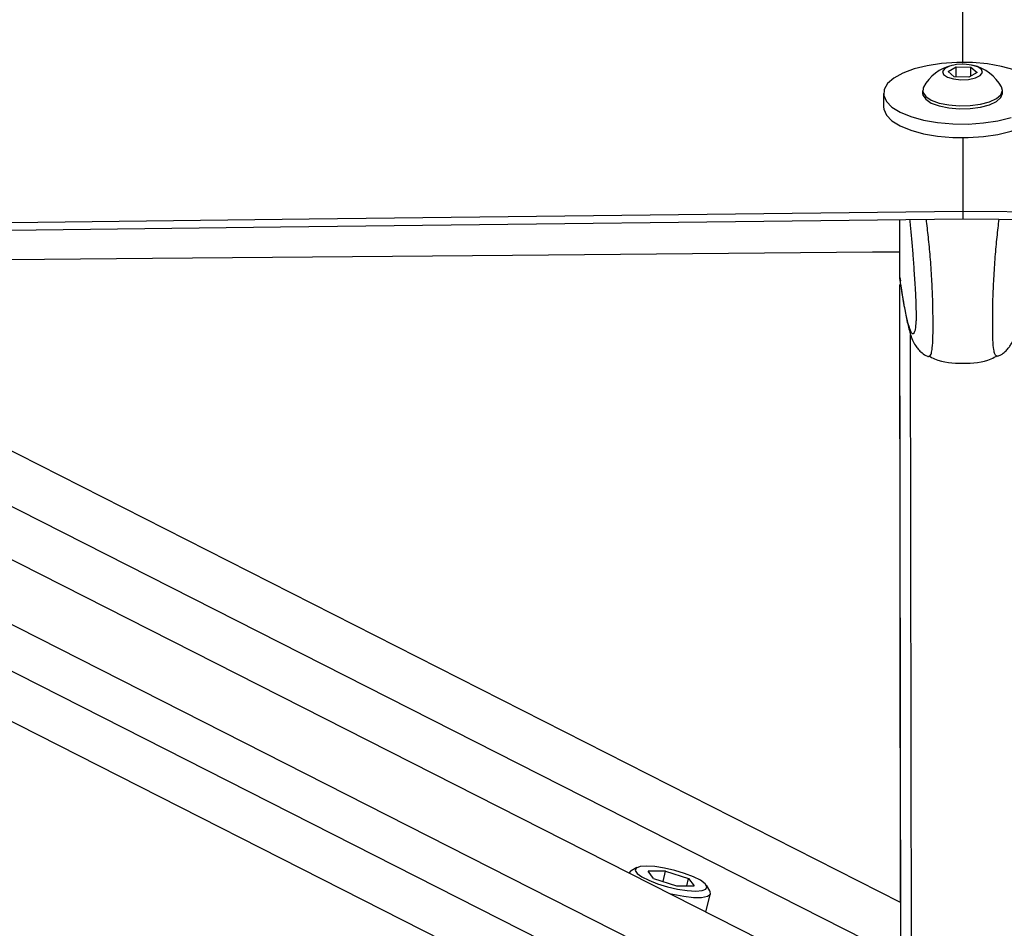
# Model space of a CAD drawing. Header units: millimetres. Extents: x 10 to 10348, y 8 to 8288.
# Tile 64 of 129: x 5033 to 5151, y 3102 to 3210. Entities that reach past the tile are written whole.
import ezdxf

# ---------------------------------------------------------------- set-up
doc = ezdxf.new("R2010")
doc.units = ezdxf.units.MM
doc.layers.add('COMPONENT_GEOMETRY', color=7, linetype='Continuous')
doc.styles.add('SLDTEXTSTYLE0', font='TXT', dxfattribs={"width": 0.75})
doc.dimstyles.new('SLDDIMSTYLE1', dxfattribs={"dimtxt": 75, "dimasz": 3.302, "dimexe": 0, "dimexo": 0.0625, "dimgap": 18.75, "dimtad": 0, "dimtih": 1, "dimtoh": 1, "dimdec": 0, "dimrnd": 1e-09, "dimzin": 12, "dimdsep": 46, "dimtxsty": 'SLDTEXTSTYLE0', "dimsah": 1, "dimcen": 0.09, "dimadec": 0, "dimazin": 3, "dimtfac": 1, "dimtdec": 0, "dimtofl": 0, "dimtmove": 0, "dimatfit": 3, "dimfxl": 1, "dimfrac": 2, "dimtolj": 1, "dimtzin": 12, "dimarcsym": 0})

# ---------------------------------------------------------------- blocks, each defined once
blk = doc.blocks.new('_D_6')
at = {"layer": 'COMPONENT_GEOMETRY', "color": 7}
for p, q in [((6592.37, 3169.16), (6314.85, 3169.16)), ((6318.02, 3169.16), (6318.02, 2018.74)), ((6318.02, 749.25), (6318.02, 1899.67)), ((3149.54, 749.25), (6321.2, 749.25))]:
    blk.add_line(p, q, dxfattribs=at)
for points in [[(6318.02, 3169.16), (6317.52, 3165.86), (6318.53, 3165.86)], [(6318.02, 749.25), (6318.53, 752.55), (6317.52, 752.55)]]:
    blk.add_solid(points, dxfattribs=at)
at = {"layer": 'COMPONENT_GEOMETRY', "color": 7, "insert": (6207.19, 1996.35), "char_height": 75, "attachment_point": 1, "style": 'SLDTEXTSTYLE0'}
blk.add_mtext('2420', dxfattribs=at)

msp = doc.modelspace()

# ---------------------------------------------------------------- linework, layer by layer
at = {"color": 7, "linetype": 'Continuous', "lineweight": 25}
for p, q in [((5143.94, 3203.62), (5144.92, 3204.18)), ((5144.92, 3204.18), (5146.65, 3204.13)), ((5144.92, 3203.01), (5144.92, 3204.18)), ((5146.65, 3204.13), (5147.39, 3203.52)), ((5146.65, 3203.1), (5146.65, 3204.13)), ((5144.68, 3203.01), (5143.94, 3203.62)), ((5146.41, 3202.96), (5144.68, 3203.01)), ((5147.39, 3203.52), (5146.41, 3202.96)), ((5136.27, 3201.03), (5136.27, 3199.42)), ((5140.92, 3201.38), (5140.92, 3201.03)), ((5150.42, 3201.05), (5150.42, 3201.4)), ((5145.68, 3195.82), (5145.69, 3187.01)), ((5145.69, 3187.01), (5145.69, 3186.09)), ((5145.69, 3187.01), (5145.69, 3187.01)), ((5138.2, 3178.92), (5138.19, 3186)), ((5138.2, 3178.92), (5138.19, 3186)), ((5138.2, 3178.92), (5138.19, 3186)), ((5138.2, 3179.91), (5138.19, 3186)), ((5138.2, 3179.13), (5138.19, 3186)), ((5138.2, 3179.79), (5138.19, 3186)), ((5145.69, 3186.09), (5145.69, 3186.09)), ((5138.3, 3104.74), (4981.88, 3184.15)), ((5129.7, 3096.2), (4957.06, 3183.85)), ((5138.2, 3179.13), (5138.2, 3179.79)), ((5138.2, 3179.13), (5138.27, 3178.72)), ((5138.2, 3179.13), (5138.2, 3179.13)), ((5138.38, 3045.63), (5138.2, 3178.28)), ((5138.3, 3104.74), (5138.2, 3178.28)), ((5138.2, 3176.14), (5138.2, 3178.28)), ((5138.2, 3176.04), (5138.2, 3176.14)), ((5138.2, 3175.36), (5138.2, 3176.14)), ((5138.2, 3175.93), (5138.2, 3176.02)), ((5138.2, 3175.35), (5138.2, 3176.02)), ((5138.2, 3175.36), (5138.2, 3175.35)), ((5106, 3108.24), (5106, 3108.24)), ((5106.92, 3108.88), (5106.22, 3108.49)), ((5110.33, 3108.44), (5108.26, 3108.44)), ((5108.91, 3107.58), (5108.26, 3108.44)), ((5110.03, 3107.23), (5110.33, 3108.44)), ((5110.33, 3108.44), (5113.06, 3107.58)), ((5108.91, 3107.58), (5111.64, 3106.72)), ((5112.85, 3106.72), (5113.06, 3107.58)), ((5113.06, 3107.58), (5113.72, 3106.72)), ((5111.64, 3106.72), (5113.72, 3106.72)), ((5115.14, 3103.6), (5115.69, 3105.78)), ((5115.61, 3106.1), (5115.19, 3106.78))]:
    msp.add_line(p, q, dxfattribs=at)
at = {"color": 8, "linetype": 'Continuous', "lineweight": 25}
for p, q in [((5138.2, 3178.92), (5138.19, 3186)), ((5138.2, 3178.92), (5138.19, 3186)), ((5138.2, 3178.92), (5138.19, 3186)), ((4919.96, 3183.41), (5117.03, 3083.36)), ((4931.51, 3183.55), (5121.26, 3087.22)), ((4942.18, 3183.68), (5122.5, 3092.13)), ((4969.25, 3184), (5138.31, 3098.17)), ((5138.4, 3028.92), (5138.2, 3178.28)), ((5138.3, 3104.74), (5138.2, 3178.28)), ((5138.2, 3176.14), (5138.2, 3178.28)), ((5138.2, 3176.02), (5138.2, 3176.14)), ((5138.2, 3176.03), (5138.2, 3176.02)), ((5139.69, 3026.53), (5139.49, 3172.3))]:
    msp.add_line(p, q, dxfattribs=at)
at = {"color": 7, "linetype": 'Continuous', "lineweight": 25, "flags": 128}
for points in [[(5144.88, 3683.64), (5144.9, 3674.67), (5145.2, 3490.08), (5145.66, 3205.47), (5145.66, 3204.64)], [(5151.82, 3203.82), (5150.32, 3204.24), (5148.63, 3204.53), (5146.84, 3204.69), (5145, 3204.7), (5143.18, 3204.58), (5141.46, 3204.32), (5139.9, 3203.93), (5138.56, 3203.44), (5137.5, 3202.85), (5136.75, 3202.19), (5136.34, 3201.49), (5136.29, 3200.77), (5136.6, 3200.06)], [(5145.47, 3202.65), (5146.39, 3202.69), (5147.2, 3202.87), (5147.78, 3203.15), (5148.03, 3203.5), (5147.93, 3203.86), (5147.47, 3204.17), (5146.75, 3204.4), (5145.86, 3204.5), (5144.94, 3204.45), (5144.13, 3204.28), (5143.55, 3203.99), (5143.3, 3203.64), (5143.4, 3203.28), (5143.86, 3202.97), (5144.58, 3202.74), (5145.47, 3202.65)], [(5141.03, 3201.78), (5140.97, 3201.66), (5140.95, 3201.15), (5141.29, 3200.67), (5141.95, 3200.23), (5142.88, 3199.88), (5144.02, 3199.65), (5145.28, 3199.54)], [(5145.28, 3199.54), (5146.57, 3199.57), (5147.8, 3199.73), (5148.87, 3200.02), (5149.69, 3200.41), (5150.23, 3200.87), (5150.42, 3201.37), (5150.31, 3201.79)], [(5140.92, 3201.03), (5140.95, 3200.8), (5141.29, 3200.32), (5141.95, 3199.88), (5142.88, 3199.53), (5144.02, 3199.3), (5145.28, 3199.19)], [(5145.28, 3199.19), (5146.58, 3199.22), (5147.8, 3199.38), (5148.87, 3199.67), (5149.7, 3200.06), (5150.23, 3200.52), (5150.42, 3201.02), (5150.42, 3201.05)], [(5136.27, 3199.42), (5136.29, 3199.15), (5136.61, 3198.45)], [(5136.6, 3200.06), (5137.26, 3199.38), (5138.25, 3198.78), (5139.51, 3198.26), (5141.02, 3197.84), (5142.7, 3197.55), (5144.5, 3197.39), (5146.34, 3197.38), (5148.16, 3197.5), (5149.88, 3197.76), (5151.44, 3198.15)], [(5136.61, 3198.45), (5137.27, 3197.77), (5138.25, 3197.17), (5139.52, 3196.64), (5141.02, 3196.23), (5142.7, 3195.94), (5144.5, 3195.78), (5146.34, 3195.77), (5148.16, 3195.89), (5149.88, 3196.15), (5151.44, 3196.53), (5152.78, 3197.03), (5153.84, 3197.62), (5154.59, 3198.28), (5155, 3198.98), (5155.07, 3199.44)], [(4395.56, 3178.14), (4479.61, 3179.13), (4521.63, 3179.62), (4563.65, 3180.12), (4605.68, 3180.62), (4647.7, 3181.11), (4689.72, 3181.61), (4731.75, 3182.11), (4773.77, 3182.6), (4815.79, 3183.1), (4857.82, 3183.6), (4899.84, 3184.09), (4941.86, 3184.59), (4983.89, 3185.09), (5025.91, 3185.59), (5067.93, 3186.09), (5145.69, 3187.01)], [(5145.69, 3187.01), (5156.2, 3186.92), (5198.22, 3186.53), (5240.25, 3186.14), (5282.27, 3185.75), (5366.32, 3184.98), (5408.34, 3184.6), (5450.37, 3184.21), (5492.39, 3183.83), (5534.41, 3183.44), (5576.44, 3183.06), (5618.46, 3182.67), (5660.49, 3182.29), (5702.51, 3181.9), (5744.53, 3181.52), (5786.56, 3181.14), (5828.58, 3180.75), (5870.61, 3180.37), (5912.63, 3179.99)], [(4350.11, 3176.69), (4434.16, 3177.68), (4476.18, 3178.17), (4518.2, 3178.67), (4560.23, 3179.16), (4602.25, 3179.66), (4644.27, 3180.15), (4686.3, 3180.65), (4728.32, 3181.15), (4770.34, 3181.64), (4812.37, 3182.14), (4854.39, 3182.64), (4896.41, 3183.14), (4938.44, 3183.63), (4980.46, 3184.13), (5022.48, 3184.63), (5064.51, 3185.13), (5145.69, 3186.09)], [(5145.69, 3186.09), (5376.07, 3183.97), (5438.73, 3183.4), (5470.06, 3183.11), (5532.72, 3182.54), (5564.05, 3182.25), (5626.71, 3181.68), (5658.04, 3181.39), (5720.7, 3180.82), (5752.03, 3180.53), (5783.37, 3180.25), (5830.36, 3179.82), (5877.36, 3179.39)], [(5138.19, 3182.14), (5134.96, 3182.12), (5092.13, 3181.74), (5049.3, 3181.37), (5006.47, 3180.99), (4988.4, 3180.84)], [(5106.22, 3108.49), (5106.16, 3108.46), (5106, 3108.24)], [(5108.06, 3109.06), (5107.3, 3109), (5106.84, 3108.83), (5106.72, 3108.55), (5106.94, 3108.19), (5107.49, 3107.79), (5108.33, 3107.37), (5109.37, 3106.96), (5110.55, 3106.6), (5111.77, 3106.33), (5112.92, 3106.15), (5113.92, 3106.09), (5114.67, 3106.15), (5115.13, 3106.33), (5115.26, 3106.6), (5115.03, 3106.96), (5114.48, 3107.37), (5113.65, 3107.79), (5112.6, 3108.19), (5111.42, 3108.55), (5110.21, 3108.83), (5109.06, 3109), (5108.06, 3109.06)], [(5110.82, 3105.79), (5111.2, 3105.7), (5112.49, 3105.46), (5113.66, 3105.34), (5114.62, 3105.34), (5115.31, 3105.46), (5115.66, 3105.7), (5115.65, 3106.04), (5115.61, 3106.1)]]:
    msp.add_lwpolyline(points, dxfattribs=at)
at = {"color": 7, "linetype": 'Continuous', "lineweight": 25}
for start, end in [(103.6919, 150.9016), (29.2524, 76.4621)]:
    msp.add_arc((5145.67, 3199.19), 5.32, start, end, dxfattribs=at)
for points, knots in [([(5139.36, 3186.02), (5139.39, 3185.79), (5139.52, 3184.6), (5139.69, 3182.53), (5139.89, 3179.94), (5140.02, 3177.94), (5140.1, 3176.27), (5140.13, 3175.2), (5140.14, 3174.66), (5140.14, 3174.24), (5140.12, 3173.78), (5140.1, 3173.57), (5140.08, 3173.44)], [0, 0, 0, 0, 0.072499, 0.378529, 0.538577, 0.697941, 0.803655, 0.853085, 0.88612, 0.899987, 0.941518, 1, 1, 1, 1]), ([(5138.23, 3178.71), (5138.27, 3178.43), (5138.42, 3177.37), (5138.69, 3175.76), (5139.05, 3173.92), (5139.36, 3172.65), (5139.67, 3171.74), (5139.97, 3171.14), (5140.33, 3170.61), (5140.82, 3170.14), (5141.26, 3169.8), (5141.57, 3169.72), (5141.6, 3169.71)], [0, 0, 0, 0, 0.0761644, 0.2820816, 0.4799368, 0.690396, 0.7993966, 0.8800155, 0.9233304, 0.9593837, 0.9957864, 1, 1, 1, 1]), ([(5149.82, 3169.73), (5149.96, 3169.79), (5150.33, 3169.93), (5150.77, 3170.3), (5151.15, 3170.71), (5151.39, 3171.08), (5151.64, 3171.54), (5151.87, 3172.12), (5152.15, 3173.03), (5152.45, 3174.38), (5152.8, 3176.3), (5153.04, 3177.79), (5153.16, 3178.66), (5153.17, 3178.72)], [0, 0, 0, 0, 0.019333, 0.051856, 0.085068, 0.12197, 0.168569, 0.251965, 0.365722, 0.565088, 0.774154, 0.983354, 1, 1, 1, 1]), ([(5141.58, 3169.72), (5141.59, 3169.71), (5141.59, 3169.7), (5141.6, 3169.71), (5141.6, 3169.72)], [0, 0, 0, 0, 0.267671, 1, 1, 1, 1]), ([(5141.62, 3169.79), (5141.86, 3169.67), (5143.11, 3169), (5145.71, 3168.82), (5148.32, 3169.01), (5149.56, 3169.68), (5149.8, 3169.81)], [0, 0, 0, 0, 0.095973, 0.500016, 0.904029, 1, 1, 1, 1]), ([(5149.84, 3169.73), (5149.84, 3169.72), (5149.83, 3169.71), (5149.82, 3169.72), (5149.82, 3169.73)], [0, 0, 0, 0, 0.277913, 1, 1, 1, 1])]:
    msp.add_open_spline(points, degree=3, knots=knots, dxfattribs=at)
at = {"color": 8, "linetype": 'Continuous', "lineweight": 25}
for points, knots in [([(5141.6, 3169.72), (5141.71, 3169.73), (5141.88, 3169.75), (5142.05, 3170.5), (5142.13, 3171.4), (5142.16, 3172.53), (5142.16, 3173.59), (5142.15, 3174.88), (5142.11, 3176.84), (5142.01, 3179.16), (5141.83, 3181.61), (5141.6, 3183.99), (5141.44, 3185.35), (5141.36, 3186.04)], [0, 0, 0, 0, 0.175777, 0.255288, 0.351485, 0.407679, 0.432104, 0.490427, 0.552071, 0.646923, 0.762429, 0.878385, 1, 1, 1, 1]), ([(5149.82, 3169.73), (5149.71, 3169.74), (5149.55, 3169.75), (5149.37, 3170.51), (5149.29, 3171.41), (5149.26, 3172.54), (5149.25, 3173.6), (5149.25, 3174.89), (5149.29, 3176.85), (5149.39, 3179.17), (5149.56, 3181.62), (5149.78, 3184), (5149.94, 3185.36), (5150.02, 3186.05)], [0, 0, 0, 0, 0.1761117, 0.2555906, 0.3517455, 0.4079186, 0.4323321, 0.4906325, 0.5522531, 0.6470654, 0.7625238, 0.8784368, 1, 1, 1, 1]), ([(5140.08, 3173.44), (5140.07, 3173.32), (5140.04, 3172.93), (5139.92, 3172.5), (5139.73, 3172.3), (5139.45, 3172.78), (5139.07, 3174.05), (5138.64, 3176.19), (5138.33, 3178.24), (5138.2, 3179.13)], [0, 0, 0, 0, 0.023238, 0.076953, 0.214037, 0.346613, 0.533834, 0.797857, 1, 1, 1, 1])]:
    msp.add_open_spline(points, degree=3, knots=knots, dxfattribs=at)

# ---------------------------------------------------------------- dimensions: what is measured, and where the dimension line sits
at = {"layer": 'COMPONENT_GEOMETRY', "color": 7}
dim = msp.add_linear_dim(base=(6318.02, 749.25), p1=(6593.64, 3169.16), p2=(3148.27, 749.25), angle=90, dimstyle='SLDDIMSTYLE1', dxfattribs=at)
dim.commit()
dim.dimension.update_dxf_attribs({"geometry": '_D_6', "text_midpoint": (6318.02, 1959.21), "dimtype": 160})

doc.saveas('drawing.dxf')
